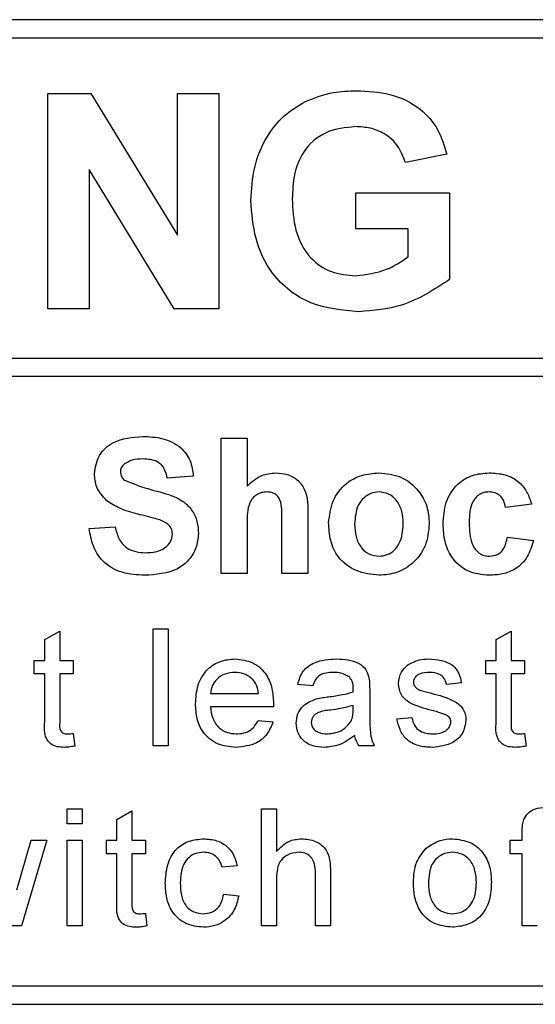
# Model space of a CAD drawing. Header units: millimetres. Extents: x 5 to 418, y 2 to 292.
# Tile 30 of 90: x 111.89 to 113.29, y 198.16 to 200.82. Entities that reach past the tile are written whole.
import ezdxf

# ---------------------------------------------------------------- set-up
doc = ezdxf.new("R2010")
doc.units = ezdxf.units.MM

msp = doc.modelspace()

# ---------------------------------------------------------------- linework, layer by layer
at = {"color": 7, "linetype": 'Continuous', "lineweight": 25}
for p, q in [((113.8297, 200.8237), (105.4964, 200.8237)), ((113.8297, 200.7737), (107.6297, 200.7737)), ((111.9671, 200.0404), (111.9671, 200.6237)), ((111.9671, 200.6237), (112.0843, 200.6237)), ((112.0843, 200.6237), (112.3186, 200.2404)), ((112.3186, 200.2404), (112.3186, 200.6237)), ((112.3186, 200.6237), (112.4308, 200.6237)), ((112.4308, 200.6237), (112.4308, 200.0404)), ((113.0482, 200.4592), (112.936, 200.4368)), ((112.31, 200.0404), (112.0793, 200.4178)), ((112.0793, 200.4178), (112.0793, 200.0404)), ((112.8014, 200.2573), (112.8014, 200.3545)), ((112.8014, 200.3545), (113.0557, 200.3545)), ((113.0557, 200.3545), (113.0557, 200.1202)), ((112.9435, 200.2573), (112.8014, 200.2573)), ((112.9435, 200.1812), (112.9435, 200.2573)), ((112.0793, 200.0404), (111.9671, 200.0404)), ((112.4308, 200.0404), (112.31, 200.0404)), ((107.6297, 199.9072), (113.9464, 199.9072)), ((113.9464, 199.8572), (107.6297, 199.8572)), ((112.4365, 199.6904), (112.507, 199.6904)), ((112.4365, 199.3237), (112.4365, 199.6904)), ((112.507, 199.6904), (112.507, 199.5607)), ((112.3613, 199.587), (112.2908, 199.5823)), ((113.278, 199.5118), (113.2075, 199.5024)), ((112.6716, 199.4801), (112.6716, 199.3237)), ((112.0793, 199.4459), (112.1498, 199.4506)), ((112.507, 199.4587), (112.507, 199.3237)), ((112.6011, 199.3237), (112.6011, 199.466)), ((113.2122, 199.4224), (113.2827, 199.413)), ((112.507, 199.3237), (112.4365, 199.3237)), ((112.6716, 199.3237), (112.6011, 199.3237)), ((112.253, 198.8571), (112.253, 199.1737)), ((112.253, 199.1737), (112.2936, 199.1737)), ((112.2936, 199.1737), (112.2936, 198.8571)), ((111.959, 199.1448), (111.9996, 199.1679)), ((111.9996, 199.1679), (111.9996, 199.0885)), ((113.1819, 199.1448), (113.2225, 199.1679)), ((113.2225, 199.1679), (113.2225, 199.0885)), ((111.959, 199.0885), (111.959, 199.1448)), ((113.1819, 199.0885), (113.1819, 199.1448)), ((111.9306, 199.0885), (111.959, 199.0885)), ((111.9306, 199.0519), (111.9306, 199.0885)), ((111.9996, 199.0885), (112.0362, 199.0885)), ((112.0362, 199.0885), (112.0362, 199.0519)), ((113.1534, 199.0885), (113.1819, 199.0885)), ((113.1534, 199.0519), (113.1534, 199.0885)), ((113.2225, 199.0885), (113.259, 199.0885)), ((113.259, 199.0885), (113.259, 199.0519)), ((111.959, 199.0519), (111.9306, 199.0519)), ((111.959, 198.9221), (111.959, 199.0519)), ((111.9996, 199.0519), (111.9996, 198.9206)), ((112.0362, 199.0519), (111.9996, 199.0519)), ((113.1819, 199.0519), (113.1534, 199.0519)), ((113.1819, 198.9221), (113.1819, 199.0519)), ((113.2225, 199.0519), (113.2225, 198.9206)), ((113.259, 199.0519), (113.2225, 199.0519)), ((112.6849, 199.0194), (112.6443, 199.0235)), ((113.0877, 199.0276), (113.0471, 199.0235)), ((112.4081, 198.9991), (112.538, 198.9991)), ((112.8392, 199.0071), (112.8392, 198.9575)), ((112.5784, 198.9626), (112.4081, 198.9626)), ((112.7944, 198.9549), (112.7946, 198.9667)), ((112.9131, 198.9301), (112.9537, 198.9342)), ((112.5375, 198.9261), (112.5773, 198.922)), ((112.0362, 198.8905), (112.0402, 198.8565)), ((113.259, 198.8905), (113.2631, 198.8565)), ((112.2936, 198.8571), (112.253, 198.8571)), ((112.8514, 198.8571), (112.8108, 198.8571)), ((112.0199, 198.6459), (112.0199, 198.6865)), ((112.0199, 198.6865), (112.0605, 198.6865)), ((112.0605, 198.6865), (112.0605, 198.6459)), ((112.1547, 198.6576), (112.1953, 198.6807)), ((112.1953, 198.6807), (112.1953, 198.6013)), ((112.5461, 198.6865), (112.5867, 198.6865)), ((112.5461, 198.3699), (112.5461, 198.6865)), ((112.5867, 198.6865), (112.5867, 198.5709)), ((112.0605, 198.6459), (112.0199, 198.6459)), ((112.1547, 198.6013), (112.1547, 198.6576)), ((113.2525, 198.6013), (113.2525, 198.6248)), ((111.883, 198.4667), (111.922, 198.6013)), ((111.9643, 198.6013), (111.8958, 198.3699)), ((111.922, 198.6013), (111.9643, 198.6013)), ((112.0199, 198.3699), (112.0199, 198.6013)), ((112.0199, 198.6013), (112.0605, 198.6013)), ((112.0605, 198.6013), (112.0605, 198.3699)), ((112.1263, 198.6013), (112.1547, 198.6013)), ((112.1263, 198.5647), (112.1263, 198.6013)), ((112.1953, 198.6013), (112.2319, 198.6013)), ((112.2319, 198.6013), (112.2319, 198.5647)), ((113.22, 198.5647), (113.22, 198.6013)), ((113.22, 198.6013), (113.2525, 198.6013)), ((112.1547, 198.5647), (112.1263, 198.5647)), ((112.1547, 198.4349), (112.1547, 198.5647)), ((112.1953, 198.5647), (112.1953, 198.4334)), ((112.2319, 198.5647), (112.1953, 198.5647)), ((113.2525, 198.5647), (113.22, 198.5647)), ((113.2525, 198.3699), (113.2525, 198.5647)), ((112.4803, 198.5323), (112.4397, 198.5282)), ((112.6923, 198.3699), (112.6923, 198.5137)), ((112.7329, 198.5158), (112.7329, 198.3699)), ((112.5867, 198.494), (112.5867, 198.3699)), ((112.4438, 198.4551), (112.4844, 198.4511)), ((112.2319, 198.4034), (112.2359, 198.3693)), ((111.8958, 198.3699), (111.8486, 198.3699)), ((112.0605, 198.3699), (112.0199, 198.3699)), ((112.5867, 198.3699), (112.5461, 198.3699)), ((112.7329, 198.3699), (112.6923, 198.3699)), ((113.2931, 198.3699), (113.2525, 198.3699)), ((107.6297, 198.2071), (113.8297, 198.2071)), ((105.4964, 198.1571), (113.8297, 198.1571))]:
    msp.add_line(p, q, dxfattribs=at)
for points, knots in [([(112.6653, 200.6023), (112.6901, 200.612), (112.7346, 200.6294), (112.7822, 200.6307), (112.8032, 200.6312)], [0, 0, 0, 0, 0.5592384, 1, 1, 1, 1]), ([(112.8032, 200.6312), (112.8339, 200.6298), (112.8951, 200.6269), (112.9746, 200.5897), (113.0275, 200.5287), (113.0413, 200.4824), (113.0482, 200.4592)], [0, 0, 0, 0, 0.280674, 0.55986, 0.779759, 1, 1, 1, 1]), ([(112.5172, 200.334), (112.5191, 200.3642), (112.5228, 200.4246), (112.5554, 200.5035), (112.6042, 200.5653), (112.6449, 200.59), (112.6653, 200.6023)], [0, 0, 0, 0, 0.280146, 0.55998, 0.779944, 1, 1, 1, 1]), ([(112.8016, 200.534), (112.7738, 200.5314), (112.7182, 200.5261), (112.6573, 200.4715), (112.6323, 200.4039), (112.6304, 200.3606), (112.6294, 200.3388)], [0, 0, 0, 0, 0.2798018, 0.5583312, 0.7788255, 1, 1, 1, 1]), ([(112.936, 200.4368), (112.93, 200.4525), (112.9181, 200.4841), (112.8817, 200.5157), (112.8412, 200.5319), (112.8148, 200.5333), (112.8016, 200.534)], [0, 0, 0, 0, 0.279821, 0.559279, 0.779466, 1, 1, 1, 1]), ([(112.8095, 200.0329), (112.765, 200.0369), (112.6763, 200.0447), (112.574, 200.1249), (112.5254, 200.2299), (112.5199, 200.2993), (112.5172, 200.334)], [0, 0, 0, 0, 0.280091, 0.558748, 0.779191, 1, 1, 1, 1]), ([(112.6294, 200.3388), (112.6307, 200.3102), (112.6334, 200.253), (112.6707, 200.1793), (112.7338, 200.1362), (112.7788, 200.1321), (112.8014, 200.1301)], [0, 0, 0, 0, 0.281036, 0.560006, 0.779769, 1, 1, 1, 1]), ([(112.8014, 200.1301), (112.8301, 200.1338), (112.8815, 200.1402), (112.9245, 200.1687), (112.9435, 200.1812)], [0, 0, 0, 0, 0.559098, 1, 1, 1, 1]), ([(113.0557, 200.1202), (113.0136, 200.0926), (112.9382, 200.0433), (112.8489, 200.0361), (112.8095, 200.0329)], [0, 0, 0, 0, 0.5589632, 1, 1, 1, 1]), ([(112.0934, 199.5938), (112.0962, 199.6111), (112.1018, 199.6458), (112.1515, 199.6896), (112.1965, 199.693), (112.224, 199.6951)], [0, 0, 0, 0, 0.279748, 0.559362, 1, 1, 1, 1]), ([(112.224, 199.6951), (112.2425, 199.6943), (112.2792, 199.6927), (112.3269, 199.6698), (112.3561, 199.6303), (112.3596, 199.6014), (112.3613, 199.587)], [0, 0, 0, 0, 0.281015, 0.560109, 0.779825, 1, 1, 1, 1]), ([(112.2249, 199.634), (112.2151, 199.6337), (112.1975, 199.6331), (112.1821, 199.6247), (112.1754, 199.621)], [0, 0, 0, 0, 0.560544, 1, 1, 1, 1]), ([(112.2908, 199.5823), (112.2889, 199.5909), (112.2852, 199.608), (112.2622, 199.6321), (112.2391, 199.6333), (112.2249, 199.634)], [0, 0, 0, 0, 0.281521, 0.560305, 1, 1, 1, 1]), ([(112.1754, 199.621), (112.1717, 199.6176), (112.1651, 199.6115), (112.1642, 199.6026), (112.1639, 199.5987)], [0, 0, 0, 0, 0.558758, 1, 1, 1, 1]), ([(112.1272, 199.5207), (112.1164, 199.5324), (112.0971, 199.5533), (112.0945, 199.5814), (112.0934, 199.5938)], [0, 0, 0, 0, 0.559266, 1, 1, 1, 1]), ([(112.1639, 199.5987), (112.1646, 199.5939), (112.1658, 199.5854), (112.172, 199.5795), (112.1747, 199.5769)], [0, 0, 0, 0, 0.55848, 1, 1, 1, 1]), ([(112.1747, 199.5769), (112.1956, 199.5685), (112.2374, 199.5517), (112.2928, 199.5403), (112.334, 199.5207), (112.3585, 199.4967), (112.3736, 199.4654), (112.3748, 199.4428), (112.3754, 199.4315)], [0, 0, 0, 0, 0.249423, 0.500053, 0.625203, 0.750142, 0.874918, 1, 1, 1, 1]), ([(112.507, 199.5607), (112.5196, 199.572), (112.542, 199.5923), (112.5718, 199.5951), (112.585, 199.5964)], [0, 0, 0, 0, 0.559408, 1, 1, 1, 1]), ([(112.585, 199.5964), (112.5954, 199.5955), (112.6162, 199.5939), (112.6447, 199.5791), (112.6723, 199.5413), (112.6719, 199.5053), (112.6716, 199.4801)], [0, 0, 0, 0, 0.187232, 0.374201, 0.560543, 1, 1, 1, 1]), ([(112.728, 199.4614), (112.7305, 199.4814), (112.7355, 199.5213), (112.7704, 199.5679), (112.8169, 199.5925), (112.8483, 199.5951), (112.8641, 199.5964)], [0, 0, 0, 0, 0.27995, 0.559147, 0.779424, 1, 1, 1, 1]), ([(112.8641, 199.5964), (112.8845, 199.5943), (112.9254, 199.5903), (112.971, 199.5528), (112.9971, 199.5065), (112.9995, 199.4745), (113.0006, 199.4584)], [0, 0, 0, 0, 0.279785, 0.559124, 0.779388, 1, 1, 1, 1]), ([(113.0382, 199.4575), (113.0395, 199.4773), (113.0419, 199.5168), (113.0718, 199.5658), (113.1165, 199.5929), (113.1476, 199.5952), (113.1632, 199.5964)], [0, 0, 0, 0, 0.280707, 0.559643, 0.779504, 1, 1, 1, 1]), ([(113.1632, 199.5964), (113.1778, 199.5956), (113.2068, 199.5941), (113.2438, 199.5744), (113.267, 199.5442), (113.2743, 199.5226), (113.278, 199.5118)], [0, 0, 0, 0, 0.280457, 0.559337, 0.779383, 1, 1, 1, 1]), ([(112.211, 199.4847), (112.1943, 199.489), (112.1643, 199.4965), (112.1386, 199.5133), (112.1272, 199.5207)], [0, 0, 0, 0, 0.560768, 1, 1, 1, 1]), ([(112.5607, 199.5447), (112.5558, 199.5443), (112.5462, 199.5437), (112.5329, 199.5376), (112.5218, 199.5282), (112.5072, 199.5029), (112.5071, 199.4783), (112.507, 199.4587)], [0, 0, 0, 0, 0.12527, 0.250505, 0.375684, 0.500963, 1, 1, 1, 1]), ([(112.6011, 199.466), (112.6018, 199.4831), (112.6028, 199.5046), (112.5941, 199.5289), (112.5851, 199.5382), (112.5734, 199.5439), (112.5649, 199.5444), (112.5607, 199.5447)], [0, 0, 0, 0, 0.500563, 0.625443, 0.750179, 0.874937, 1, 1, 1, 1]), ([(112.8645, 199.5447), (112.8568, 199.5439), (112.8415, 199.5424), (112.8222, 199.5289), (112.8017, 199.5022), (112.7998, 199.476), (112.7985, 199.4577)], [0, 0, 0, 0, 0.186985, 0.373878, 0.561022, 1, 1, 1, 1]), ([(112.9301, 199.4582), (112.9296, 199.4696), (112.9285, 199.4924), (112.9145, 199.5216), (112.8914, 199.5414), (112.8734, 199.5436), (112.8645, 199.5447)], [0, 0, 0, 0, 0.281043, 0.560553, 0.78042, 1, 1, 1, 1]), ([(113.1626, 199.5447), (113.1579, 199.5444), (113.1486, 199.5438), (113.1356, 199.5379), (113.125, 199.5286), (113.1099, 199.5047), (113.1092, 199.4808), (113.1087, 199.4617)], [0, 0, 0, 0, 0.125319, 0.250544, 0.375796, 0.501063, 1, 1, 1, 1]), ([(113.2075, 199.5024), (113.2061, 199.5086), (113.2035, 199.5211), (113.1925, 199.5358), (113.1777, 199.5437), (113.1676, 199.5443), (113.1626, 199.5447)], [0, 0, 0, 0, 0.2805608, 0.5596483, 0.7796002, 1, 1, 1, 1]), ([(112.2705, 199.4688), (112.2595, 199.472), (112.2397, 199.4777), (112.2198, 199.4826), (112.211, 199.4847)], [0, 0, 0, 0, 0.559956, 1, 1, 1, 1]), ([(112.3049, 199.4307), (112.3044, 199.436), (112.3033, 199.4464), (112.2905, 199.4609), (112.2781, 199.4658), (112.2705, 199.4688)], [0, 0, 0, 0, 0.2797787, 0.5590879, 1, 1, 1, 1]), ([(112.2295, 199.319), (112.2089, 199.3201), (112.1678, 199.3222), (112.1159, 199.352), (112.0877, 199.3982), (112.0821, 199.43), (112.0793, 199.4459)], [0, 0, 0, 0, 0.280715, 0.55934, 0.779309, 1, 1, 1, 1]), ([(112.1498, 199.4506), (112.1524, 199.4397), (112.1575, 199.418), (112.1781, 199.3929), (112.2051, 199.3816), (112.2227, 199.3806), (112.2315, 199.3801)], [0, 0, 0, 0, 0.280582, 0.559152, 0.779251, 1, 1, 1, 1]), ([(112.8645, 199.319), (112.8437, 199.3214), (112.8022, 199.3261), (112.7535, 199.3627), (112.7307, 199.4124), (112.7289, 199.4451), (112.728, 199.4614)], [0, 0, 0, 0, 0.2801445, 0.5588988, 0.7790531, 1, 1, 1, 1]), ([(112.7985, 199.4577), (112.799, 199.4462), (112.8001, 199.4233), (112.8141, 199.3939), (112.8374, 199.374), (112.8554, 199.3718), (112.8645, 199.3707)], [0, 0, 0, 0, 0.281015, 0.560464, 0.780394, 1, 1, 1, 1]), ([(113.0006, 199.4584), (112.9986, 199.438), (112.9946, 199.3971), (112.9585, 199.3505), (112.9127, 199.3229), (112.8806, 199.3203), (112.8645, 199.319)], [0, 0, 0, 0, 0.279924, 0.559367, 0.779516, 1, 1, 1, 1]), ([(112.8645, 199.3707), (112.8721, 199.3715), (112.8875, 199.373), (112.9068, 199.3866), (112.927, 199.4136), (112.9288, 199.4398), (112.9301, 199.4582)], [0, 0, 0, 0, 0.18693, 0.373819, 0.560978, 1, 1, 1, 1]), ([(113.1627, 199.319), (113.1428, 199.321), (113.1033, 199.3249), (113.0603, 199.3638), (113.0407, 199.4111), (113.039, 199.442), (113.0382, 199.4575)], [0, 0, 0, 0, 0.279707, 0.558485, 0.778934, 1, 1, 1, 1]), ([(113.1087, 199.4617), (113.1092, 199.4412), (113.1098, 199.4157), (113.1244, 199.3891), (113.1353, 199.3786), (113.1491, 199.3718), (113.1591, 199.3711), (113.1641, 199.3707)], [0, 0, 0, 0, 0.499313, 0.62455, 0.749763, 0.874784, 1, 1, 1, 1]), ([(112.3754, 199.4315), (112.374, 199.4186), (112.3712, 199.3928), (112.3505, 199.3588), (112.3051, 199.3237), (112.2607, 199.3209), (112.2295, 199.319)], [0, 0, 0, 0, 0.186966, 0.374006, 0.560967, 1, 1, 1, 1]), ([(112.2315, 199.3801), (112.2408, 199.3805), (112.2593, 199.3813), (112.2837, 199.3912), (112.3013, 199.4089), (112.3037, 199.4235), (112.3049, 199.4307)], [0, 0, 0, 0, 0.281228, 0.561008, 0.781099, 1, 1, 1, 1]), ([(113.1641, 199.3707), (113.1715, 199.3715), (113.1862, 199.373), (113.206, 199.3925), (113.2098, 199.4111), (113.2122, 199.4224)], [0, 0, 0, 0, 0.28016, 0.558978, 1, 1, 1, 1]), ([(113.2827, 199.413), (113.2782, 199.398), (113.2693, 199.3679), (113.2376, 199.3355), (113.1995, 199.3208), (113.175, 199.3196), (113.1627, 199.319)], [0, 0, 0, 0, 0.280244, 0.559157, 0.779326, 1, 1, 1, 1]), ([(112.3675, 198.9708), (112.3685, 198.988), (112.3705, 199.0222), (112.3961, 199.0644), (112.434, 199.0891), (112.4609, 199.0914), (112.4744, 199.0925)], [0, 0, 0, 0, 0.280748, 0.559775, 0.779666, 1, 1, 1, 1]), ([(112.4744, 199.0925), (112.4912, 199.0906), (112.5248, 199.0867), (112.5605, 199.0528), (112.5766, 199.0124), (112.5779, 198.9862), (112.5786, 198.973)], [0, 0, 0, 0, 0.279366, 0.558398, 0.778885, 1, 1, 1, 1]), ([(112.6443, 199.0235), (112.6481, 199.0361), (112.6555, 199.0612), (112.6955, 199.0893), (112.7288, 199.0913), (112.7492, 199.0925)], [0, 0, 0, 0, 0.2804297, 0.5593032, 1, 1, 1, 1]), ([(112.7492, 199.0925), (112.7704, 199.0914), (112.7998, 199.0898), (112.8302, 199.0656), (112.8349, 199.0497), (112.8373, 199.0418)], [0, 0, 0, 0, 0.559253, 0.779195, 1, 1, 1, 1]), ([(112.9172, 199.0254), (112.9187, 199.0366), (112.9214, 199.0567), (112.9361, 199.0703), (112.9426, 199.0763)], [0, 0, 0, 0, 0.558927, 1, 1, 1, 1]), ([(112.9426, 199.0763), (112.9525, 199.0816), (112.9703, 199.0911), (112.9904, 199.0921), (112.9993, 199.0925)], [0, 0, 0, 0, 0.558938, 1, 1, 1, 1]), ([(112.9993, 199.0925), (113.0106, 199.0918), (113.0333, 199.0905), (113.0637, 199.0781), (113.0824, 199.054), (113.0859, 199.0364), (113.0877, 199.0276)], [0, 0, 0, 0, 0.280737, 0.560427, 0.77945, 1, 1, 1, 1]), ([(112.4742, 199.056), (112.4652, 199.0552), (112.4471, 199.0537), (112.4252, 199.0396), (112.4113, 199.0203), (112.4092, 199.0062), (112.4081, 198.9991)], [0, 0, 0, 0, 0.28019, 0.559728, 0.779642, 1, 1, 1, 1]), ([(112.5231, 199.0366), (112.515, 199.043), (112.5006, 199.0544), (112.4823, 199.0555), (112.4742, 199.056)], [0, 0, 0, 0, 0.558512, 1, 1, 1, 1]), ([(112.7419, 199.056), (112.735, 199.0558), (112.7212, 199.0553), (112.702, 199.0492), (112.6903, 199.0349), (112.6867, 199.0246), (112.6849, 199.0194)], [0, 0, 0, 0, 0.2808547, 0.5597509, 0.7794996, 1, 1, 1, 1]), ([(112.7841, 199.0437), (112.7768, 199.048), (112.7636, 199.0555), (112.7486, 199.0558), (112.7419, 199.056)], [0, 0, 0, 0, 0.557871, 1, 1, 1, 1]), ([(112.7946, 199.0127), (112.7944, 199.0192), (112.7942, 199.0307), (112.7872, 199.0398), (112.7841, 199.0437)], [0, 0, 0, 0, 0.561903, 1, 1, 1, 1]), ([(112.8373, 199.0418), (112.838, 199.0353), (112.8392, 199.0238), (112.8392, 199.0122), (112.8392, 199.0071)], [0, 0, 0, 0, 0.559817, 1, 1, 1, 1]), ([(113.0022, 199.056), (112.9924, 199.0558), (112.9776, 199.0554), (112.9637, 199.0451), (112.9584, 199.0368), (112.958, 199.032), (112.9578, 199.0295)], [0, 0, 0, 0, 0.49977, 0.749095, 0.874592, 1, 1, 1, 1]), ([(113.0471, 199.0235), (113.0456, 199.0291), (113.0427, 199.0403), (113.0262, 199.0543), (113.0113, 199.0554), (113.0022, 199.056)], [0, 0, 0, 0, 0.280304, 0.560237, 1, 1, 1, 1]), ([(112.538, 198.9991), (112.5369, 199.0069), (112.535, 199.0207), (112.5267, 199.0317), (112.5231, 199.0366)], [0, 0, 0, 0, 0.560674, 1, 1, 1, 1]), ([(113.0072, 198.953), (112.9866, 198.9583), (112.9609, 198.9648), (112.9347, 198.9825), (112.921, 198.999), (112.9187, 199.0149), (112.9172, 199.0254)], [0, 0, 0, 0, 0.501321, 0.626592, 0.751817, 1, 1, 1, 1]), ([(112.9578, 199.0295), (112.958, 199.0271), (112.9584, 199.0227), (112.9609, 199.019), (112.962, 199.0174)], [0, 0, 0, 0, 0.559236, 1, 1, 1, 1]), ([(112.962, 199.0174), (112.9642, 199.0152), (112.9681, 199.0113), (112.9732, 199.0091), (112.9754, 199.0082)], [0, 0, 0, 0, 0.559084, 1, 1, 1, 1]), ([(112.6941, 198.9841), (112.7003, 198.9854), (112.7113, 198.9879), (112.7225, 198.9893), (112.7274, 198.9899)], [0, 0, 0, 0, 0.5599184, 1, 1, 1, 1]), ([(112.7274, 198.9899), (112.7401, 198.9915), (112.7628, 198.9943), (112.7847, 199.0005), (112.7944, 199.0032)], [0, 0, 0, 0, 0.560185, 1, 1, 1, 1]), ([(112.7944, 199.0032), (112.7944, 199.005), (112.7945, 199.0081), (112.7945, 199.0113), (112.7946, 199.0127)], [0, 0, 0, 0, 0.5600235, 1, 1, 1, 1]), ([(112.9754, 199.0082), (112.9811, 199.0064), (112.9913, 199.0033), (113.0016, 199.0005), (113.0061, 198.9993)], [0, 0, 0, 0, 0.559965, 1, 1, 1, 1]), ([(113.0061, 198.9993), (113.0272, 198.9939), (113.0535, 198.9871), (113.0813, 198.9701), (113.0922, 198.9579), (113.0989, 198.9428), (113.0995, 198.932), (113.0999, 198.9266)], [0, 0, 0, 0, 0.500446, 0.625396, 0.750274, 0.875069, 1, 1, 1, 1]), ([(112.4766, 198.853), (112.4595, 198.8545), (112.4253, 198.8576), (112.3871, 198.8899), (112.3696, 198.9307), (112.3682, 198.9574), (112.3675, 198.9708)], [0, 0, 0, 0, 0.279952, 0.558661, 0.778994, 1, 1, 1, 1]), ([(112.4081, 198.9626), (112.4093, 198.9521), (112.4118, 198.9312), (112.4288, 198.9061), (112.4524, 198.8916), (112.4689, 198.8902), (112.4772, 198.8895)], [0, 0, 0, 0, 0.280633, 0.559687, 0.779661, 1, 1, 1, 1]), ([(112.5786, 198.973), (112.5786, 198.9711), (112.5785, 198.9676), (112.5784, 198.9641), (112.5784, 198.9626)], [0, 0, 0, 0, 0.559999, 1, 1, 1, 1]), ([(112.6403, 198.9184), (112.6412, 198.9269), (112.6429, 198.944), (112.6607, 198.9706), (112.6814, 198.9789), (112.6941, 198.9841)], [0, 0, 0, 0, 0.280458, 0.560983, 1, 1, 1, 1]), ([(112.7946, 198.9667), (112.7833, 198.9635), (112.7632, 198.9579), (112.7426, 198.9552), (112.7335, 198.954)], [0, 0, 0, 0, 0.55976, 1, 1, 1, 1]), ([(112.7335, 198.954), (112.7219, 198.9528), (112.7074, 198.9513), (112.6921, 198.9431), (112.6859, 198.937), (112.6817, 198.9293), (112.6812, 198.9236), (112.6809, 198.9207)], [0, 0, 0, 0, 0.50028, 0.625326, 0.750269, 0.875147, 1, 1, 1, 1]), ([(112.7883, 198.9228), (112.7904, 198.9286), (112.7942, 198.939), (112.7943, 198.95), (112.7944, 198.9549)], [0, 0, 0, 0, 0.558995, 1, 1, 1, 1]), ([(112.8392, 198.9575), (112.8393, 198.946), (112.8394, 198.9269), (112.8402, 198.9004), (112.8428, 198.8779), (112.8485, 198.864), (112.8514, 198.8571)], [0, 0, 0, 0, 0.340206, 0.560339, 0.780175, 1, 1, 1, 1]), ([(112.9537, 198.9342), (112.9553, 198.9269), (112.9586, 198.9123), (112.9783, 198.8922), (112.9978, 198.8905), (113.0097, 198.8895)], [0, 0, 0, 0, 0.281314, 0.561069, 1, 1, 1, 1]), ([(113.0454, 198.9412), (113.0384, 198.9437), (113.0259, 198.9483), (113.0129, 198.9516), (113.0072, 198.953)], [0, 0, 0, 0, 0.559788, 1, 1, 1, 1]), ([(113.0593, 198.9225), (113.059, 198.9248), (113.0585, 198.9294), (113.0537, 198.9364), (113.0485, 198.9393), (113.0454, 198.9412)], [0, 0, 0, 0, 0.279757, 0.559839, 1, 1, 1, 1]), ([(112.0116, 198.853), (112.0052, 198.8532), (111.9925, 198.8537), (111.9742, 198.8611), (111.9567, 198.8843), (111.9581, 198.9065), (111.959, 198.9221)], [0, 0, 0, 0, 0.1874327, 0.3738211, 0.5594622, 1, 1, 1, 1]), ([(111.9996, 198.9206), (111.9991, 198.913), (111.9985, 198.9034), (112.0048, 198.8942), (112.0109, 198.8899), (112.0165, 198.8897), (112.0203, 198.8895)], [0, 0, 0, 0, 0.499596, 0.625239, 0.750354, 1, 1, 1, 1]), ([(112.5773, 198.922), (112.5727, 198.9105), (112.5636, 198.8874), (112.5282, 198.8579), (112.4961, 198.8549), (112.4766, 198.853)], [0, 0, 0, 0, 0.2806132, 0.5608329, 1, 1, 1, 1]), ([(112.4772, 198.8895), (112.4842, 198.8899), (112.4982, 198.8907), (112.5221, 198.9008), (112.5317, 198.9165), (112.5375, 198.9261)], [0, 0, 0, 0, 0.2812824, 0.5619063, 1, 1, 1, 1]), ([(112.716, 198.853), (112.7054, 198.8536), (112.6843, 198.8548), (112.658, 198.8702), (112.6425, 198.8934), (112.641, 198.9101), (112.6403, 198.9184)], [0, 0, 0, 0, 0.280815, 0.55969, 0.779696, 1, 1, 1, 1]), ([(112.6809, 198.9207), (112.6813, 198.9169), (112.6822, 198.9093), (112.6893, 198.9), (112.7033, 198.8909), (112.7162, 198.8901), (112.7253, 198.8895)], [0, 0, 0, 0, 0.186565, 0.373467, 0.560613, 1, 1, 1, 1]), ([(112.7253, 198.8895), (112.7396, 198.8913), (112.7651, 198.8945), (112.7812, 198.9141), (112.7883, 198.9228)], [0, 0, 0, 0, 0.559758, 1, 1, 1, 1]), ([(113.0092, 198.853), (112.9964, 198.8536), (112.9708, 198.8548), (112.938, 198.8724), (112.9197, 198.9007), (112.9153, 198.9203), (112.9131, 198.9301)], [0, 0, 0, 0, 0.280739, 0.559297, 0.779311, 1, 1, 1, 1]), ([(113.0999, 198.9266), (113.0979, 198.9144), (113.094, 198.8901), (113.06, 198.8585), (113.0285, 198.8551), (113.0092, 198.853)], [0, 0, 0, 0, 0.279926, 0.560038, 1, 1, 1, 1]), ([(113.0097, 198.8895), (113.0159, 198.8898), (113.0283, 198.8902), (113.0447, 198.8963), (113.0567, 198.9079), (113.0584, 198.9176), (113.0593, 198.9225)], [0, 0, 0, 0, 0.281188, 0.560952, 0.781095, 1, 1, 1, 1]), ([(113.2345, 198.853), (113.2281, 198.8532), (113.2153, 198.8537), (113.197, 198.8611), (113.1795, 198.8843), (113.1809, 198.9065), (113.1819, 198.9221)], [0, 0, 0, 0, 0.187433, 0.373821, 0.559462, 1, 1, 1, 1]), ([(113.2225, 198.9206), (113.222, 198.913), (113.2213, 198.9034), (113.2276, 198.8942), (113.2338, 198.8899), (113.2394, 198.8897), (113.2431, 198.8895)], [0, 0, 0, 0, 0.499596, 0.625239, 0.750354, 1, 1, 1, 1]), ([(112.0203, 198.8895), (112.0232, 198.8896), (112.0286, 198.8898), (112.0339, 198.8903), (112.0362, 198.8905)], [0, 0, 0, 0, 0.5599652, 1, 1, 1, 1]), ([(112.7986, 198.8855), (112.7848, 198.8752), (112.76, 198.8567), (112.7295, 198.8541), (112.716, 198.853)], [0, 0, 0, 0, 0.559971, 1, 1, 1, 1]), ([(112.8108, 198.8571), (112.8076, 198.862), (112.8018, 198.8707), (112.7996, 198.881), (112.7986, 198.8855)], [0, 0, 0, 0, 0.559697, 1, 1, 1, 1]), ([(113.2431, 198.8895), (113.2461, 198.8896), (113.2514, 198.8898), (113.2567, 198.8903), (113.259, 198.8905)], [0, 0, 0, 0, 0.5599652, 1, 1, 1, 1]), ([(112.0402, 198.8565), (112.0349, 198.8554), (112.0255, 198.8535), (112.0159, 198.8532), (112.0116, 198.853)], [0, 0, 0, 0, 0.560078, 1, 1, 1, 1]), ([(113.2631, 198.8565), (113.2578, 198.8554), (113.2483, 198.8535), (113.2387, 198.8532), (113.2345, 198.853)], [0, 0, 0, 0, 0.560078, 1, 1, 1, 1]), ([(113.2568, 198.6579), (113.2602, 198.6639), (113.2671, 198.6759), (113.289, 198.689), (113.3068, 198.69), (113.3177, 198.6906)], [0, 0, 0, 0, 0.2794581, 0.5596612, 1, 1, 1, 1]), ([(113.2525, 198.6248), (113.2525, 198.6311), (113.2526, 198.6423), (113.2555, 198.6532), (113.2568, 198.6579)], [0, 0, 0, 0, 0.56037, 1, 1, 1, 1]), ([(112.2855, 198.4847), (112.2865, 198.5015), (112.2886, 198.535), (112.3114, 198.5783), (112.3497, 198.6014), (112.3761, 198.604), (112.3893, 198.6053)], [0, 0, 0, 0, 0.280838, 0.55968, 0.779579, 1, 1, 1, 1]), ([(112.3893, 198.6053), (112.4013, 198.6045), (112.4253, 198.6029), (112.4549, 198.5851), (112.4733, 198.5597), (112.478, 198.5414), (112.4803, 198.5323)], [0, 0, 0, 0, 0.2802671, 0.5594386, 0.7795347, 1, 1, 1, 1]), ([(112.5867, 198.5709), (112.5972, 198.5818), (112.616, 198.6014), (112.6428, 198.6041), (112.6546, 198.6053)], [0, 0, 0, 0, 0.559341, 1, 1, 1, 1]), ([(112.6546, 198.6053), (112.6674, 198.6042), (112.693, 198.6021), (112.723, 198.5782), (112.7321, 198.5458), (112.7326, 198.5258), (112.7329, 198.5158)], [0, 0, 0, 0, 0.2803178, 0.5583395, 0.7785536, 1, 1, 1, 1]), ([(112.9926, 198.5799), (113.0046, 198.5882), (113.0261, 198.6031), (113.052, 198.6047), (113.0634, 198.6053)], [0, 0, 0, 0, 0.559033, 1, 1, 1, 1]), ([(113.0634, 198.6053), (113.0801, 198.6035), (113.1133, 198.5999), (113.1495, 198.5674), (113.1668, 198.5279), (113.1682, 198.5019), (113.1689, 198.4888)], [0, 0, 0, 0, 0.279556, 0.5586, 0.778991, 1, 1, 1, 1]), ([(112.3896, 198.5688), (112.3822, 198.5682), (112.3674, 198.567), (112.3479, 198.5551), (112.3282, 198.5289), (112.3269, 198.5036), (112.3261, 198.4858)], [0, 0, 0, 0, 0.187089, 0.37388, 0.56073, 1, 1, 1, 1]), ([(112.4397, 198.5282), (112.4377, 198.5345), (112.4337, 198.547), (112.4205, 198.5605), (112.405, 198.5678), (112.3947, 198.5685), (112.3896, 198.5688)], [0, 0, 0, 0, 0.2802132, 0.5594758, 0.779649, 1, 1, 1, 1]), ([(112.6454, 198.5688), (112.6354, 198.5674), (112.6153, 198.5645), (112.5878, 198.537), (112.5871, 198.5103), (112.5867, 198.494)], [0, 0, 0, 0, 0.280205, 0.55932, 1, 1, 1, 1]), ([(112.6923, 198.5137), (112.692, 198.5214), (112.6914, 198.5368), (112.6815, 198.5571), (112.6637, 198.5676), (112.6515, 198.5684), (112.6454, 198.5688)], [0, 0, 0, 0, 0.281222, 0.559777, 0.779378, 1, 1, 1, 1]), ([(112.9578, 198.4856), (112.9587, 198.5055), (112.9603, 198.5409), (112.9827, 198.568), (112.9926, 198.5799)], [0, 0, 0, 0, 0.560963, 1, 1, 1, 1]), ([(113.0634, 198.5688), (113.056, 198.5682), (113.0411, 198.5669), (113.0217, 198.5548), (113.0012, 198.5291), (112.9995, 198.5036), (112.9984, 198.4857)], [0, 0, 0, 0, 0.187137, 0.374025, 0.561097, 1, 1, 1, 1]), ([(113.1283, 198.4869), (113.1278, 198.4979), (113.1268, 198.5199), (113.1125, 198.548), (113.0894, 198.566), (113.0721, 198.5679), (113.0634, 198.5688)], [0, 0, 0, 0, 0.2810641, 0.5603164, 0.7801741, 1, 1, 1, 1]), ([(112.3894, 198.3658), (112.3725, 198.3676), (112.339, 198.3711), (112.303, 198.4049), (112.2873, 198.4453), (112.2861, 198.4716), (112.2855, 198.4847)], [0, 0, 0, 0, 0.279595, 0.558341, 0.778834, 1, 1, 1, 1]), ([(112.3261, 198.4858), (112.3265, 198.4748), (112.3273, 198.4529), (112.3388, 198.4235), (112.362, 198.405), (112.3793, 198.4032), (112.388, 198.4024)], [0, 0, 0, 0, 0.281276, 0.560536, 0.78011, 1, 1, 1, 1]), ([(113.0634, 198.3658), (113.0465, 198.3676), (113.0125, 198.3712), (112.9757, 198.4048), (112.9597, 198.4458), (112.9584, 198.4723), (112.9578, 198.4856)], [0, 0, 0, 0, 0.279616, 0.558371, 0.778858, 1, 1, 1, 1]), ([(112.9984, 198.4857), (112.9989, 198.4745), (112.9998, 198.4523), (113.0135, 198.4233), (113.0371, 198.4052), (113.0547, 198.4033), (113.0634, 198.4024)], [0, 0, 0, 0, 0.281129, 0.560384, 0.780159, 1, 1, 1, 1]), ([(113.1689, 198.4888), (113.1683, 198.4716), (113.1672, 198.4372), (113.1424, 198.3939), (113.1039, 198.3699), (113.0769, 198.3672), (113.0634, 198.3658)], [0, 0, 0, 0, 0.281033, 0.559513, 0.779602, 1, 1, 1, 1]), ([(113.0634, 198.4024), (113.071, 198.403), (113.086, 198.4044), (113.1053, 198.4169), (113.1257, 198.4431), (113.1272, 198.4689), (113.1283, 198.4869)], [0, 0, 0, 0, 0.187044, 0.373945, 0.560983, 1, 1, 1, 1]), ([(112.388, 198.4024), (112.3959, 198.4031), (112.4118, 198.4046), (112.436, 198.4224), (112.4408, 198.4427), (112.4438, 198.4551)], [0, 0, 0, 0, 0.280899, 0.560906, 1, 1, 1, 1]), ([(112.2073, 198.3658), (112.2009, 198.366), (112.1882, 198.3665), (112.1699, 198.3739), (112.1524, 198.3971), (112.1538, 198.4193), (112.1547, 198.4349)], [0, 0, 0, 0, 0.187433, 0.373821, 0.559462, 1, 1, 1, 1]), ([(112.1953, 198.4334), (112.1948, 198.4258), (112.1942, 198.4163), (112.2005, 198.407), (112.2066, 198.4027), (112.2122, 198.4025), (112.2159, 198.4024)], [0, 0, 0, 0, 0.499596, 0.625239, 0.750354, 1, 1, 1, 1]), ([(112.4844, 198.4511), (112.4814, 198.4382), (112.4754, 198.4126), (112.4507, 198.3841), (112.4203, 198.3681), (112.3997, 198.3666), (112.3894, 198.3658)], [0, 0, 0, 0, 0.280202, 0.55951, 0.779586, 1, 1, 1, 1]), ([(112.2159, 198.4024), (112.2189, 198.4024), (112.2242, 198.4026), (112.2295, 198.4031), (112.2319, 198.4034)], [0, 0, 0, 0, 0.5599652, 1, 1, 1, 1]), ([(112.2359, 198.3693), (112.2306, 198.3682), (112.2212, 198.3664), (112.2116, 198.366), (112.2073, 198.3658)], [0, 0, 0, 0, 0.560078, 1, 1, 1, 1])]:
    msp.add_open_spline(points, degree=3, knots=knots, dxfattribs=at)

doc.saveas('drawing.dxf')
